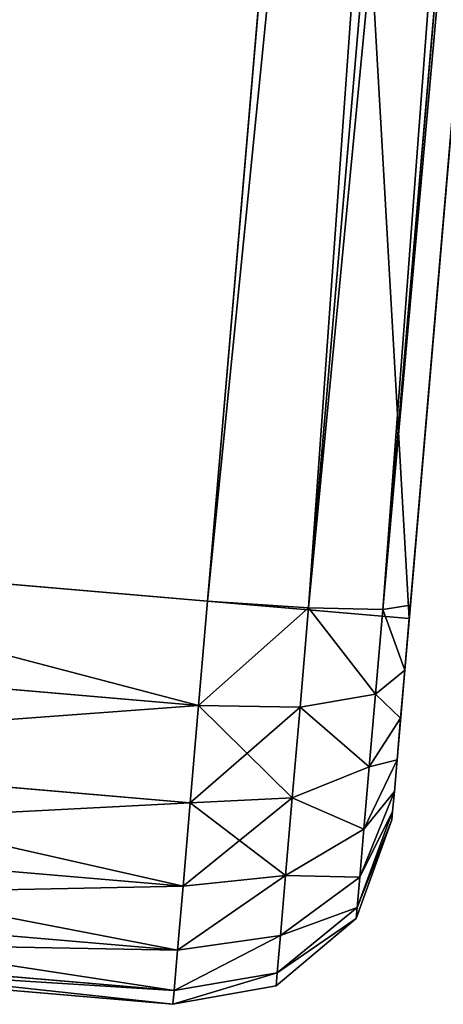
# Model space of a CAD drawing. Extents: x 34 to 1129, y -19 to 489.
# Tile 222 of 237: x 1103.8 to 1105.89, y 211.59 to 216.46. Entities that reach past the tile are written whole.
import ezdxf

# ---------------------------------------------------------------- set-up
doc = ezdxf.new("R2010")
doc.units = 0
doc.layers.get('0').update_dxf_attribs({"color": 13, "linetype": 'CONTINUOUS'})

# ---------------------------------------------------------------- blocks, each defined once
blk = doc.blocks.new('GROUP_27')
for p, q in [((21, 38.8137, 2), (20.5, 38.6797, 2.0088)), ((20.5, 38.6797, 11.9912), (21, 38.8137, 12)), ((21, 38.8137, 2), (24, 38.8137, 2)), ((21, 38.8137, 2), (21, 38.8137, 12)), ((24, 38.8137, 12), (21, 38.8137, 12)), ((21, 38.7456, 1.4824), (21, 38.8137, 2)), ((21, 38.8137, 12), (21, 38.7456, 12.5176)), ((20.5, 38.615, 1.5173), (21, 38.7456, 1.4824)), ((20.5, 38.615, 12.4827), (21, 38.7456, 12.5176)), ((21, 38.7456, 12.5176), (24, 38.7456, 12.5176)), ((24, 38.7456, 1.4824), (21, 38.7456, 1.4824)), ((21, 38.5458, 1), (21, 38.7456, 1.4824)), ((21, 38.7456, 12.5176), (21, 38.5458, 13)), ((20.5, 38.6797, 2.0088), (20.134, 38.3137, 2.0328)), ((20.134, 38.3137, 11.9672), (20.5, 38.6797, 11.9912)), ((20.5, 38.6797, 2.0088), (20.5, 38.615, 1.5173)), ((20.5, 38.6797, 11.9912), (20.5, 38.6797, 2.0088)), ((20.5, 38.615, 12.4827), (20.5, 38.6797, 11.9912)), ((20.134, 38.2584, 1.6129), (20.5, 38.615, 1.5173)), ((20.134, 38.2584, 12.3871), (20.5, 38.615, 12.4827)), ((20.5, 38.615, 1.5173), (20.5, 38.4287, 1.0676)), ((20.5, 38.4287, 12.9324), (20.5, 38.615, 12.4827)), ((20.5, 38.4287, 1.0676), (21, 38.5458, 1)), ((20.5, 38.4287, 12.9324), (21, 38.5458, 13)), ((21, 38.5458, 1), (24, 38.5458, 1)), ((21, 38.5458, 13), (24, 38.5458, 13)), ((21, 38.5458, 13), (21, 38.2279, 13.4142)), ((21, 38.2279, 0.5858), (21, 38.5458, 1)), ((20.134, 38.109, 1.2522), (20.5, 38.4287, 1.0676)), ((20.134, 38.109, 12.7478), (20.5, 38.4287, 12.9324)), ((20.5, 38.4287, 1.0676), (20.5, 38.1324, 0.6813)), ((20.5, 38.1324, 13.3187), (20.5, 38.4287, 12.9324)), ((20.134, 38.3137, 2.0328), (20, 37.8137, 2.0655)), ((20, 37.8137, 11.9345), (20.134, 38.3137, 11.9672)), ((20.134, 38.3137, 2.0328), (20.134, 38.2584, 1.6129)), ((20.134, 38.2584, 12.3871), (20.134, 38.3137, 11.9672)), ((20.134, 38.3137, 11.9672), (20.134, 38.3137, 2.0328)), ((20, 37.7713, 1.7434), (20.134, 38.2584, 1.6129)), ((20, 37.7713, 12.2566), (20.134, 38.2584, 12.3871)), ((20.134, 38.2584, 1.6129), (20.134, 38.109, 1.2522)), ((20.134, 38.109, 12.7478), (20.134, 38.2584, 12.3871)), ((20.5, 38.1324, 0.6813), (21, 38.2279, 0.5858)), ((20.5, 38.1324, 13.3187), (21, 38.2279, 13.4142)), ((24, 38.2279, 13.4142), (21, 38.2279, 13.4142)), ((24, 38.2279, 0.5858), (21, 38.2279, 0.5858)), ((21, 37.8137, 0.2679), (21, 38.2279, 0.5858)), ((21, 38.2279, 13.4142), (21, 37.8137, 13.7321)), ((20, 37.6723, 1.5043), (20.134, 38.109, 1.2522)), ((20, 37.6723, 12.4957), (20.134, 38.109, 12.7478)), ((20.134, 37.8713, 0.9424), (20.5, 38.1324, 0.6813)), ((20.134, 37.8713, 13.0576), (20.5, 38.1324, 13.3187)), ((20.134, 38.109, 1.2522), (20.134, 37.8713, 0.9424)), ((20.134, 37.8713, 13.0576), (20.134, 38.109, 12.7478)), ((20.5, 38.1324, 0.6813), (20.5, 37.7461, 0.385)), ((20.5, 37.7461, 13.615), (20.5, 38.1324, 13.3187)), ((20, 37.5147, 1.299), (20.134, 37.8713, 0.9424)), ((20, 37.5147, 12.701), (20.134, 37.8713, 13.0576)), ((20.134, 37.8713, 0.9424), (20.134, 37.5616, 0.7047)), ((20.134, 37.5616, 13.2953), (20.134, 37.8713, 13.0576)), ((20, 37.8137, 11.9345), (20, 37.7713, 12.2566)), ((20, 37.8137, 11.9345), (20, 37.8137, 2.0655)), ((20, 37.7713, 1.7434), (20, 37.8137, 2.0655)), ((21, 37.8137, 0.2679), (20.5, 37.7461, 0.385)), ((20.5, 37.7461, 13.615), (21, 37.8137, 13.7321)), ((21, 37.3313, 0.0681), (21, 37.8137, 0.2679)), ((21, 37.8137, 0.2679), (24, 37.8137, 0.2679)), ((21, 37.8137, 13.7321), (24, 37.8137, 13.7321)), ((21, 37.8137, 13.7321), (21, 37.3313, 13.9319)), ((20, 37.7713, 12.2566), (20, 37.6723, 12.4957)), ((20, 37.6723, 1.5043), (20, 37.7713, 1.7434)), ((20.5, 37.7461, 0.385), (20.134, 37.5616, 0.7047)), ((20.134, 37.5616, 13.2953), (20.5, 37.7461, 13.615)), ((20.5, 37.7461, 0.385), (20.5, 37.2964, 0.1987)), ((20.5, 37.2964, 13.8013), (20.5, 37.7461, 13.615)), ((20, 37.6723, 12.4957), (20, 37.5147, 12.701)), ((20, 37.5147, 1.299), (20, 37.6723, 1.5043)), ((20.134, 37.5616, 0.7047), (20, 37.3094, 1.1414)), ((20, 37.3094, 12.8586), (20.134, 37.5616, 13.2953)), ((20.134, 37.5616, 0.7047), (20.134, 37.2008, 0.5553)), ((20.134, 37.2008, 13.4447), (20.134, 37.5616, 13.2953)), ((20, 37.5147, 12.701), (20, 36.8137, 12)), ((20, 36.8137, 2), (20, 37.5147, 1.299)), ((20, 37.3094, 1.1414), (20, 37.5147, 1.299)), ((20, 37.5147, 12.701), (20, 37.3094, 12.8586)), ((20.5, 37.2964, 0.1987), (21, 37.3313, 0.0681)), ((21, 37.3313, 13.9319), (20.5, 37.2964, 13.8013)), ((21, 36.8137), (21, 37.3313, 0.0681)), ((21, 37.3313, 0.0681), (24, 37.3313, 0.0681)), ((24, 37.3313, 13.9319), (21, 37.3313, 13.9319)), ((21, 37.3313, 13.9319), (21, 36.8137, 14)), ((20, 37.0703, 1.0424), (20, 37.3094, 1.1414)), ((20, 37.3094, 12.8586), (20, 37.0703, 12.9576)), ((20.134, 37.2008, 0.5553), (20.5, 37.2964, 0.1987)), ((20.5, 37.2964, 13.8013), (20.134, 37.2008, 13.4447)), ((20.5, 37.2964, 0.1987), (20.5, 36.8049, 0.134)), ((20.5, 36.8049, 13.866), (20.5, 37.2964, 13.8013)), ((20, 37.0703, 1.0424), (20.134, 37.2008, 0.5553)), ((20.134, 37.2008, 13.4447), (20, 37.0703, 12.9576)), ((20.134, 37.2008, 0.5553), (20.134, 36.7809, 0.5)), ((20.134, 36.7809, 13.5), (20.134, 37.2008, 13.4447)), ((20, 36.7482, 1), (20, 37.0703, 1.0424)), ((20, 37.0703, 12.9576), (20, 36.7482, 13)), ((20, 36.8137, 2), (20, 36.8137, 12)), ((20, 2, 2), (20, 36.8137, 2)), ((20, 2, 12), (20, 36.8137, 12)), ((25, 36.8137, 12), (20, 36.8137, 12)), ((25, 36.8137, 2), (20, 36.8137, 2)), ((20.134, 36.7809, 13.5), (20.5, 36.8049, 13.866)), ((20.134, 36.7809, 0.5), (20.5, 36.8049, 0.134)), ((20.5, 36.8049, 0.134), (21, 36.8137)), ((20.5, 36.8049, 13.866), (21, 36.8137, 14)), ((20.5, 2.0088, 13.866), (20.5, 36.8049, 13.866)), ((20.5, 36.8049, 0.134), (20.5, 2.0088, 0.134)), ((21, 36.8137, 14), (24, 36.8137, 14)), ((21, 36.8137, 14), (21, 2, 14)), ((21, 2), (21, 36.8137)), ((24, 36.8137), (21, 36.8137)), ((20, 36.7482, 13), (20.134, 36.7809, 13.5)), ((20, 36.7482, 1), (20.134, 36.7809, 0.5)), ((20, 36.7482, 13), (20, 2.0655, 13)), ((20, 2.0655, 1), (20, 36.7482, 1)), ((20.134, 2.0328, 13.5), (20.134, 36.7809, 13.5)), ((20.134, 36.7809, 0.5), (20.134, 2.0328, 0.5))]:
    blk.add_line(p, q)
mesh = blk.add_polyface()
corners = [(20.5, 38.615, 1.5173), (21, 38.8137, 2), (21, 38.7456, 1.4824), (20.5, 38.6797, 2.0088)]
mesh.append_faces([[corners[k] for k in face] for face in [(0, 1, 2), (1, 0, 3)]], dxfattribs={"vtx0": -1})
mesh = blk.add_polyface()
corners = [(20.5, 38.6797, 2.0088), (21, 38.8137, 12), (21, 38.8137, 2), (20.5, 38.6797, 11.9912)]
mesh.append_faces([[corners[k] for k in face] for face in [(0, 1, 2), (1, 0, 3)]], dxfattribs={"vtx0": -1})
mesh = blk.add_polyface()
corners = [(20.5, 38.615, 12.4827), (21, 38.8137, 12), (20.5, 38.6797, 11.9912), (21, 38.7456, 12.5176)]
mesh.append_faces([[corners[k] for k in face] for face in [(0, 1, 2), (1, 0, 3)]], dxfattribs={"vtx0": -1})
mesh = blk.add_polyface()
corners = [(21, 38.8137, 12), (24, 38.8137, 2), (21, 38.8137, 2), (24, 38.8137, 12)]
mesh.append_faces([[corners[k] for k in face] for face in [(0, 1, 2), (1, 0, 3)]], dxfattribs={"vtx0": -1})
mesh = blk.add_polyface()
corners = [(21, 38.7456, 12.5176), (24, 38.8137, 12), (21, 38.8137, 12), (24, 38.7456, 12.5176)]
mesh.append_faces([[corners[k] for k in face] for face in [(0, 1, 2), (1, 0, 3)]], dxfattribs={"vtx0": -1})
mesh = blk.add_polyface()
corners = [(21, 38.8137, 2), (24, 38.7456, 1.4824), (21, 38.7456, 1.4824), (24, 38.8137, 2)]
mesh.append_faces([[corners[k] for k in face] for face in [(0, 1, 2), (1, 0, 3)]], dxfattribs={"vtx0": -1})
mesh = blk.add_polyface()
corners = [(20.5, 38.4287, 1.0676), (21, 38.7456, 1.4824), (21, 38.5458, 1), (20.5, 38.615, 1.5173)]
mesh.append_faces([[corners[k] for k in face] for face in [(0, 1, 2), (1, 0, 3)]], dxfattribs={"vtx0": -1})
mesh = blk.add_polyface()
corners = [(20.5, 38.4287, 12.9324), (21, 38.7456, 12.5176), (20.5, 38.615, 12.4827), (21, 38.5458, 13)]
mesh.append_faces([[corners[k] for k in face] for face in [(0, 1, 2), (1, 0, 3)]], dxfattribs={"vtx0": -1})
mesh = blk.add_polyface()
corners = [(21, 38.7456, 1.4824), (24, 38.5458, 1), (21, 38.5458, 1), (24, 38.7456, 1.4824)]
mesh.append_faces([[corners[k] for k in face] for face in [(0, 1, 2), (1, 0, 3)]], dxfattribs={"vtx0": -1})
mesh = blk.add_polyface()
corners = [(21, 38.5458, 13), (24, 38.7456, 12.5176), (21, 38.7456, 12.5176), (24, 38.5458, 13)]
mesh.append_faces([[corners[k] for k in face] for face in [(0, 1, 2), (1, 0, 3)]], dxfattribs={"vtx0": -1})
mesh = blk.add_polyface()
corners = [(20.134, 38.3137, 2.0328), (20.5, 38.615, 1.5173), (20.134, 38.2584, 1.6129), (20.5, 38.6797, 2.0088)]
mesh.append_faces([[corners[k] for k in face] for face in [(0, 1, 2), (1, 0, 3)]], dxfattribs={"vtx0": -1})
mesh = blk.add_polyface()
corners = [(20.5, 38.615, 12.4827), (20.134, 38.3137, 11.9672), (20.134, 38.2584, 12.3871), (20.5, 38.6797, 11.9912)]
mesh.append_faces([[corners[k] for k in face] for face in [(0, 1, 2), (1, 0, 3)]], dxfattribs={"vtx0": -1})
mesh = blk.add_polyface()
corners = [(20.134, 38.3137, 2.0328), (20.5, 38.6797, 11.9912), (20.5, 38.6797, 2.0088), (20.134, 38.3137, 11.9672)]
mesh.append_faces([[corners[k] for k in face] for face in [(0, 1, 2), (1, 0, 3)]], dxfattribs={"vtx0": -1})
mesh = blk.add_polyface()
corners = [(20.134, 38.2584, 1.6129), (20.5, 38.4287, 1.0676), (20.134, 38.109, 1.2522), (20.5, 38.615, 1.5173)]
mesh.append_faces([[corners[k] for k in face] for face in [(0, 1, 2), (1, 0, 3)]], dxfattribs={"vtx0": -1})
mesh = blk.add_polyface()
corners = [(20.5, 38.4287, 12.9324), (20.134, 38.2584, 12.3871), (20.134, 38.109, 12.7478), (20.5, 38.615, 12.4827)]
mesh.append_faces([[corners[k] for k in face] for face in [(0, 1, 2), (1, 0, 3)]], dxfattribs={"vtx0": -1})
mesh = blk.add_polyface()
corners = [(20.5, 38.1324, 0.6813), (21, 38.5458, 1), (21, 38.2279, 0.5858), (20.5, 38.4287, 1.0676)]
mesh.append_faces([[corners[k] for k in face] for face in [(0, 1, 2), (1, 0, 3)]], dxfattribs={"vtx0": -1})
mesh = blk.add_polyface()
corners = [(20.5, 38.1324, 13.3187), (21, 38.5458, 13), (20.5, 38.4287, 12.9324), (21, 38.2279, 13.4142)]
mesh.append_faces([[corners[k] for k in face] for face in [(0, 1, 2), (1, 0, 3)]], dxfattribs={"vtx0": -1})
mesh = blk.add_polyface()
corners = [(21, 38.2279, 13.4142), (24, 38.5458, 13), (21, 38.5458, 13), (24, 38.2279, 13.4142)]
mesh.append_faces([[corners[k] for k in face] for face in [(0, 1, 2), (1, 0, 3)]], dxfattribs={"vtx0": -1})
mesh = blk.add_polyface()
corners = [(21, 38.5458, 1), (24, 38.2279, 0.5858), (21, 38.2279, 0.5858), (24, 38.5458, 1)]
mesh.append_faces([[corners[k] for k in face] for face in [(0, 1, 2), (1, 0, 3)]], dxfattribs={"vtx0": -1})
mesh = blk.add_polyface()
corners = [(20.134, 38.109, 1.2522), (20.5, 38.1324, 0.6813), (20.134, 37.8713, 0.9424), (20.5, 38.4287, 1.0676)]
mesh.append_faces([[corners[k] for k in face] for face in [(0, 1, 2), (1, 0, 3)]], dxfattribs={"vtx0": -1})
mesh = blk.add_polyface()
corners = [(20.5, 38.1324, 13.3187), (20.134, 38.109, 12.7478), (20.134, 37.8713, 13.0576), (20.5, 38.4287, 12.9324)]
mesh.append_faces([[corners[k] for k in face] for face in [(0, 1, 2), (1, 0, 3)]], dxfattribs={"vtx0": -1})
mesh = blk.add_polyface()
corners = [(20, 37.8137, 2.0655), (20.134, 38.2584, 1.6129), (20, 37.7713, 1.7434), (20.134, 38.3137, 2.0328)]
mesh.append_faces([[corners[k] for k in face] for face in [(0, 1, 2), (1, 0, 3)]], dxfattribs={"vtx0": -1})
mesh = blk.add_polyface()
corners = [(20.134, 38.2584, 12.3871), (20, 37.8137, 11.9345), (20, 37.7713, 12.2566), (20.134, 38.3137, 11.9672)]
mesh.append_faces([[corners[k] for k in face] for face in [(0, 1, 2), (1, 0, 3)]], dxfattribs={"vtx0": -1})
mesh = blk.add_polyface()
corners = [(20.134, 38.3137, 11.9672), (20, 37.8137, 2.0655), (20, 37.8137, 11.9345), (20.134, 38.3137, 2.0328)]
mesh.append_faces([[corners[k] for k in face] for face in [(0, 1, 2), (1, 0, 3)]], dxfattribs={"vtx0": -1})
mesh = blk.add_polyface()
corners = [(20, 37.7713, 1.7434), (20.134, 38.109, 1.2522), (20, 37.6723, 1.5043), (20.134, 38.2584, 1.6129)]
mesh.append_faces([[corners[k] for k in face] for face in [(0, 1, 2), (1, 0, 3)]], dxfattribs={"vtx0": -1})
mesh = blk.add_polyface()
corners = [(20.134, 38.109, 12.7478), (20, 37.7713, 12.2566), (20, 37.6723, 12.4957), (20.134, 38.2584, 12.3871)]
mesh.append_faces([[corners[k] for k in face] for face in [(0, 1, 2), (1, 0, 3)]], dxfattribs={"vtx0": -1})
mesh = blk.add_polyface()
corners = [(21, 38.2279, 0.5858), (20.5, 37.7461, 0.385), (20.5, 38.1324, 0.6813), (21, 37.8137, 0.2679)]
mesh.append_faces([[corners[k] for k in face] for face in [(0, 1, 2), (1, 0, 3)]], dxfattribs={"vtx0": -1})
mesh = blk.add_polyface()
corners = [(21, 37.8137, 13.7321), (20.5, 38.1324, 13.3187), (20.5, 37.7461, 13.615), (21, 38.2279, 13.4142)]
mesh.append_faces([[corners[k] for k in face] for face in [(0, 1, 2), (1, 0, 3)]], dxfattribs={"vtx0": -1})
mesh = blk.add_polyface()
corners = [(24, 38.2279, 0.5858), (21, 37.8137, 0.2679), (21, 38.2279, 0.5858), (24, 37.8137, 0.2679)]
mesh.append_faces([[corners[k] for k in face] for face in [(0, 1, 2), (1, 0, 3)]], dxfattribs={"vtx0": -1})
mesh = blk.add_polyface()
corners = [(24, 37.8137, 13.7321), (21, 38.2279, 13.4142), (21, 37.8137, 13.7321), (24, 38.2279, 13.4142)]
mesh.append_faces([[corners[k] for k in face] for face in [(0, 1, 2), (1, 0, 3)]], dxfattribs={"vtx0": -1})
mesh = blk.add_polyface()
corners = [(20, 37.6723, 1.5043), (20.134, 37.8713, 0.9424), (20, 37.5147, 1.299), (20.134, 38.109, 1.2522)]
mesh.append_faces([[corners[k] for k in face] for face in [(0, 1, 2), (1, 0, 3)]], dxfattribs={"vtx0": -1})
mesh = blk.add_polyface()
corners = [(20.134, 37.8713, 13.0576), (20, 37.6723, 12.4957), (20, 37.5147, 12.701), (20.134, 38.109, 12.7478)]
mesh.append_faces([[corners[k] for k in face] for face in [(0, 1, 2), (1, 0, 3)]], dxfattribs={"vtx0": -1})
mesh = blk.add_polyface()
corners = [(20.134, 37.8713, 0.9424), (20.5, 37.7461, 0.385), (20.134, 37.5616, 0.7047), (20.5, 38.1324, 0.6813)]
mesh.append_faces([[corners[k] for k in face] for face in [(0, 1, 2), (1, 0, 3)]], dxfattribs={"vtx0": -1})
mesh = blk.add_polyface()
corners = [(20.5, 37.7461, 13.615), (20.134, 37.8713, 13.0576), (20.134, 37.5616, 13.2953), (20.5, 38.1324, 13.3187)]
mesh.append_faces([[corners[k] for k in face] for face in [(0, 1, 2), (1, 0, 3)]], dxfattribs={"vtx0": -1})
mesh = blk.add_polyface()
corners = [(20, 37.5147, 1.299), (20.134, 37.5616, 0.7047), (20, 37.3094, 1.1414), (20.134, 37.8713, 0.9424)]
mesh.append_faces([[corners[k] for k in face] for face in [(0, 1, 2), (1, 0, 3)]], dxfattribs={"vtx0": -1})
mesh = blk.add_polyface()
corners = [(20.134, 37.5616, 13.2953), (20, 37.5147, 12.701), (20, 37.3094, 12.8586), (20.134, 37.8713, 13.0576)]
mesh.append_faces([[corners[k] for k in face] for face in [(0, 1, 2), (1, 0, 3)]], dxfattribs={"vtx0": -1})
mesh = blk.add_polyface()
corners = [(20, 37.5147, 12.701), (20, 36.8137, 2), (20, 36.8137, 12), (20, 37.5147, 1.299), (20, 37.6723, 12.4957), (20, 37.6723, 1.5043), (20, 37.7713, 12.2566), (20, 37.7713, 1.7434), (20, 37.8137, 11.9345), (20, 37.8137, 2.0655)]
mesh.append_faces([[corners[k] for k in face] for face in [(0, 1, 2), (7, 8, 9)]], dxfattribs={"vtx0": -1})
mesh.append_faces([[corners[k] for k in face] for face in [(1, 0, 3), (3, 4, 5), (5, 6, 7)]], dxfattribs={"vtx0": -1, "vtx1": -1})
mesh.append_faces([[corners[k] for k in face] for face in [(3, 0, 4), (5, 4, 6), (7, 6, 8)]], dxfattribs={"vtx0": -1, "vtx2": -1})
mesh = blk.add_polyface()
corners = [(21, 37.8137, 0.2679), (20.5, 37.2964, 0.1987), (20.5, 37.7461, 0.385), (21, 37.3313, 0.0681)]
mesh.append_faces([[corners[k] for k in face] for face in [(0, 1, 2), (1, 0, 3)]], dxfattribs={"vtx0": -1})
mesh = blk.add_polyface()
corners = [(21, 37.3313, 13.9319), (20.5, 37.7461, 13.615), (20.5, 37.2964, 13.8013), (21, 37.8137, 13.7321)]
mesh.append_faces([[corners[k] for k in face] for face in [(0, 1, 2), (1, 0, 3)]], dxfattribs={"vtx0": -1})
mesh = blk.add_polyface()
corners = [(24, 37.8137, 0.2679), (21, 37.3313, 0.0681), (21, 37.8137, 0.2679), (24, 37.3313, 0.0681)]
mesh.append_faces([[corners[k] for k in face] for face in [(0, 1, 2), (1, 0, 3)]], dxfattribs={"vtx0": -1})
mesh = blk.add_polyface()
corners = [(21, 37.3313, 13.9319), (24, 37.8137, 13.7321), (21, 37.8137, 13.7321), (24, 37.3313, 13.9319)]
mesh.append_faces([[corners[k] for k in face] for face in [(0, 1, 2), (1, 0, 3)]], dxfattribs={"vtx0": -1})
mesh = blk.add_polyface()
corners = [(20.134, 37.5616, 0.7047), (20.5, 37.2964, 0.1987), (20.134, 37.2008, 0.5553), (20.5, 37.7461, 0.385)]
mesh.append_faces([[corners[k] for k in face] for face in [(0, 1, 2), (1, 0, 3)]], dxfattribs={"vtx0": -1})
mesh = blk.add_polyface()
corners = [(20.5, 37.2964, 13.8013), (20.134, 37.5616, 13.2953), (20.134, 37.2008, 13.4447), (20.5, 37.7461, 13.615)]
mesh.append_faces([[corners[k] for k in face] for face in [(0, 1, 2), (1, 0, 3)]], dxfattribs={"vtx0": -1})
mesh = blk.add_polyface()
corners = [(20, 37.3094, 1.1414), (20.134, 37.2008, 0.5553), (20, 37.0703, 1.0424), (20.134, 37.5616, 0.7047)]
mesh.append_faces([[corners[k] for k in face] for face in [(0, 1, 2), (1, 0, 3)]], dxfattribs={"vtx0": -1})
mesh = blk.add_polyface()
corners = [(20.134, 37.2008, 13.4447), (20, 37.3094, 12.8586), (20, 37.0703, 12.9576), (20.134, 37.5616, 13.2953)]
mesh.append_faces([[corners[k] for k in face] for face in [(0, 1, 2), (1, 0, 3)]], dxfattribs={"vtx0": -1})
mesh = blk.add_polyface()
corners = [(20, 1.5043, 12.8586), (20, 2, 12), (20, 1.299, 12.701), (20, 1.7434, 12.9576), (20, 2.0655, 13), (20, 36.8137, 12), (20, 36.7482, 13), (20, 37.0703, 12.9576), (20, 37.5147, 12.701), (20, 37.3094, 12.8586)]
mesh.append_faces([[corners[k] for k in face] for face in [(0, 1, 2), (8, 7, 9)]], dxfattribs={"vtx0": -1})
mesh.append_faces([[corners[k] for k in face] for face in [(1, 4, 5), (5, 7, 8)]], dxfattribs={"vtx0": -1, "vtx1": -1})
mesh.append_faces([[corners[k] for k in face] for face in [(1, 0, 3), (1, 3, 4), (5, 4, 6), (5, 6, 7)]], dxfattribs={"vtx0": -1, "vtx2": -1})
mesh = blk.add_polyface()
corners = [(20, 2, 2), (20, 1.5043, 1.1414), (20, 1.299, 1.299), (20, 1.7434, 1.0424), (20, 2.0655, 1), (20, 36.8137, 2), (20, 36.7482, 1), (20, 37.0703, 1.0424), (20, 37.5147, 1.299), (20, 37.3094, 1.1414)]
mesh.append_faces([[corners[k] for k in face] for face in [(0, 1, 2), (7, 8, 9)]], dxfattribs={"vtx0": -1})
mesh.append_faces([[corners[k] for k in face] for face in [(1, 0, 3), (3, 0, 4), (4, 5, 6), (6, 5, 7)]], dxfattribs={"vtx0": -1, "vtx1": -1})
mesh.append_faces([[corners[k] for k in face] for face in [(4, 0, 5), (7, 5, 8)]], dxfattribs={"vtx0": -1, "vtx2": -1})
mesh = blk.add_polyface()
corners = [(21, 37.3313, 0.0681), (20.5, 36.8049, 0.134), (20.5, 37.2964, 0.1987), (21, 36.8137)]
mesh.append_faces([[corners[k] for k in face] for face in [(0, 1, 2), (1, 0, 3)]], dxfattribs={"vtx0": -1})
mesh = blk.add_polyface()
corners = [(20.5, 36.8049, 13.866), (21, 37.3313, 13.9319), (20.5, 37.2964, 13.8013), (21, 36.8137, 14)]
mesh.append_faces([[corners[k] for k in face] for face in [(0, 1, 2), (1, 0, 3)]], dxfattribs={"vtx0": -1})
mesh = blk.add_polyface()
corners = [(24, 36.8137, 14), (21, 37.3313, 13.9319), (21, 36.8137, 14), (24, 37.3313, 13.9319)]
mesh.append_faces([[corners[k] for k in face] for face in [(0, 1, 2), (1, 0, 3)]], dxfattribs={"vtx0": -1})
mesh = blk.add_polyface()
corners = [(21, 37.3313, 0.0681), (24, 36.8137), (21, 36.8137), (24, 37.3313, 0.0681)]
mesh.append_faces([[corners[k] for k in face] for face in [(0, 1, 2), (1, 0, 3)]], dxfattribs={"vtx0": -1})
mesh = blk.add_polyface()
corners = [(20.134, 37.2008, 0.5553), (20.5, 36.8049, 0.134), (20.134, 36.7809, 0.5), (20.5, 37.2964, 0.1987)]
mesh.append_faces([[corners[k] for k in face] for face in [(0, 1, 2), (1, 0, 3)]], dxfattribs={"vtx0": -1})
mesh = blk.add_polyface()
corners = [(20.5, 36.8049, 13.866), (20.134, 37.2008, 13.4447), (20.134, 36.7809, 13.5), (20.5, 37.2964, 13.8013)]
mesh.append_faces([[corners[k] for k in face] for face in [(0, 1, 2), (1, 0, 3)]], dxfattribs={"vtx0": -1})
mesh = blk.add_polyface()
corners = [(20, 37.0703, 1.0424), (20.134, 36.7809, 0.5), (20, 36.7482, 1), (20.134, 37.2008, 0.5553)]
mesh.append_faces([[corners[k] for k in face] for face in [(0, 1, 2), (1, 0, 3)]], dxfattribs={"vtx0": -1})
mesh = blk.add_polyface()
corners = [(20.134, 36.7809, 13.5), (20, 37.0703, 12.9576), (20, 36.7482, 13), (20.134, 37.2008, 13.4447)]
mesh.append_faces([[corners[k] for k in face] for face in [(0, 1, 2), (1, 0, 3)]], dxfattribs={"vtx0": -1})
mesh = blk.add_polyface()
corners = [(20, 36.8137, 12), (20, 2, 2), (20, 2, 12), (20, 36.8137, 2)]
mesh.append_faces([[corners[k] for k in face] for face in [(0, 1, 2), (1, 0, 3)]], dxfattribs={"vtx0": -1})
mesh = blk.add_polyface()
corners = [(25, 36.8137, 12), (20, 2, 12), (20, 36.8137, 12), (25, 2, 12), (25, 4, 12), (25, 34.8137, 12)]
mesh.append_faces([[corners[k] for k in face] for face in [(0, 1, 2), (4, 0, 5)]], dxfattribs={"vtx0": -1})
mesh.append_faces([[corners[k] for k in face] for face in [(1, 0, 3), (3, 0, 4)]], dxfattribs={"vtx0": -1, "vtx1": -1})
mesh = blk.add_polyface()
corners = [(25, 36.8137, 4), (20, 36.8137, 2), (25, 36.8137, 2), (20, 36.8137, 12), (25, 36.8137, 10), (25, 36.8137, 12)]
mesh.append_faces([[corners[k] for k in face] for face in [(0, 1, 2), (3, 4, 5)]], dxfattribs={"vtx0": -1})
mesh.append_faces([[corners[k] for k in face] for face in [(1, 0, 3)]], dxfattribs={"vtx0": -1, "vtx1": -1})
mesh.append_faces([[corners[k] for k in face] for face in [(3, 0, 4)]], dxfattribs={"vtx0": -1, "vtx2": -1})
mesh = blk.add_polyface()
corners = [(25, 2, 2), (20, 36.8137, 2), (20, 2, 2), (25, 36.8137, 2), (25, 4, 2), (25, 34.8137, 2)]
mesh.append_faces([[corners[k] for k in face] for face in [(0, 1, 2), (3, 4, 5)]], dxfattribs={"vtx0": -1})
mesh.append_faces([[corners[k] for k in face] for face in [(1, 0, 3)]], dxfattribs={"vtx0": -1, "vtx1": -1})
mesh.append_faces([[corners[k] for k in face] for face in [(3, 0, 4)]], dxfattribs={"vtx0": -1, "vtx2": -1})
mesh = blk.add_polyface()
corners = [(20.5, 2.0088, 13.866), (20.134, 36.7809, 13.5), (20.134, 2.0328, 13.5), (20.5, 36.8049, 13.866)]
mesh.append_faces([[corners[k] for k in face] for face in [(0, 1, 2), (1, 0, 3)]], dxfattribs={"vtx0": -1})
mesh = blk.add_polyface()
corners = [(20.5, 36.8049, 0.134), (20.134, 2.0328, 0.5), (20.134, 36.7809, 0.5), (20.5, 2.0088, 0.134)]
mesh.append_faces([[corners[k] for k in face] for face in [(0, 1, 2), (1, 0, 3)]], dxfattribs={"vtx0": -1})
mesh = blk.add_polyface()
corners = [(21, 2, 14), (20.5, 36.8049, 13.866), (20.5, 2.0088, 13.866), (21, 36.8137, 14)]
mesh.append_faces([[corners[k] for k in face] for face in [(0, 1, 2), (1, 0, 3)]], dxfattribs={"vtx0": -1})
mesh = blk.add_polyface()
corners = [(21, 36.8137), (20.5, 2.0088, 0.134), (20.5, 36.8049, 0.134), (21, 2)]
mesh.append_faces([[corners[k] for k in face] for face in [(0, 1, 2), (1, 0, 3)]], dxfattribs={"vtx0": -1})
mesh = blk.add_polyface()
corners = [(21, 2, 14), (24, 36.8137, 14), (21, 36.8137, 14), (24, 2, 14)]
mesh.append_faces([[corners[k] for k in face] for face in [(0, 1, 2), (1, 0, 3)]], dxfattribs={"vtx0": -1})
mesh = blk.add_polyface()
corners = [(24, 36.8137), (21, 2), (21, 36.8137), (24, 2)]
mesh.append_faces([[corners[k] for k in face] for face in [(0, 1, 2), (1, 0, 3)]], dxfattribs={"vtx0": -1})
mesh = blk.add_polyface()
corners = [(24, 2, 14), (24.5, 36.8049, 13.866), (24, 36.8137, 14), (24.5, 2.0088, 13.866)]
mesh.append_faces([[corners[k] for k in face] for face in [(0, 1, 2), (1, 0, 3)]], dxfattribs={"vtx0": -1})
mesh = blk.add_polyface()
corners = [(24.5, 36.8049, 0.134), (24, 2), (24, 36.8137), (24.5, 2.0088, 0.134)]
mesh.append_faces([[corners[k] for k in face] for face in [(0, 1, 2), (1, 0, 3)]], dxfattribs={"vtx0": -1})
mesh = blk.add_polyface()
corners = [(24.866, 2.0328, 13.5), (24.5, 36.8049, 13.866), (24.5, 2.0088, 13.866), (24.866, 36.7809, 13.5)]
mesh.append_faces([[corners[k] for k in face] for face in [(0, 1, 2), (1, 0, 3)]], dxfattribs={"vtx0": -1})
mesh = blk.add_polyface()
corners = [(24.5, 36.8049, 0.134), (24.866, 2.0328, 0.5), (24.5, 2.0088, 0.134), (24.866, 36.7809, 0.5)]
mesh.append_faces([[corners[k] for k in face] for face in [(0, 1, 2), (1, 0, 3)]], dxfattribs={"vtx0": -1})
mesh = blk.add_polyface()
corners = [(20.134, 36.7809, 13.5), (20, 2.0655, 13), (20.134, 2.0328, 13.5), (20, 36.7482, 13)]
mesh.append_faces([[corners[k] for k in face] for face in [(0, 1, 2), (1, 0, 3)]], dxfattribs={"vtx0": -1})
mesh = blk.add_polyface()
corners = [(20, 2.0655, 1), (20.134, 36.7809, 0.5), (20.134, 2.0328, 0.5), (20, 36.7482, 1)]
mesh.append_faces([[corners[k] for k in face] for face in [(0, 1, 2), (1, 0, 3)]], dxfattribs={"vtx0": -1})
mesh = blk.add_polyface()
corners = [(25, 2.0655, 13), (24.866, 36.7809, 13.5), (24.866, 2.0328, 13.5), (25, 36.7482, 13)]
mesh.append_faces([[corners[k] for k in face] for face in [(0, 1, 2), (1, 0, 3)]], dxfattribs={"vtx0": -1})
mesh = blk.add_polyface()
corners = [(24.866, 36.7809, 0.5), (25, 2.0655, 1), (24.866, 2.0328, 0.5), (25, 36.7482, 1)]
mesh.append_faces([[corners[k] for k in face] for face in [(0, 1, 2), (1, 0, 3)]], dxfattribs={"vtx0": -1})
blk = doc.blocks.new('GROUP_2')
at = {"rotation": 175.1}
blk.add_blockref('GROUP_27', (848.3846, 30.9221, 0.2225), dxfattribs=at)
blk = doc.blocks.new('GROUP_21')
blk.add_blockref('GROUP_2', (242.7427, 231.3431, -0.5816))

msp = doc.modelspace()

# ---------------------------------------------------------------- block references
msp.add_blockref('GROUP_21', (37.6656, -13.7981, -11.8361))

doc.saveas('drawing.dxf')
